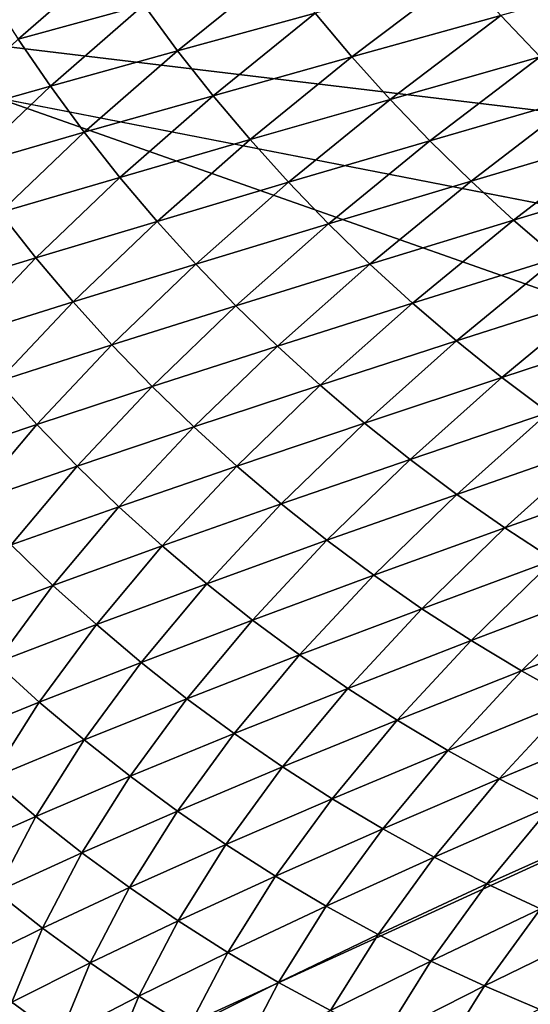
# Model space of a CAD drawing. Extents: x -54 to 446, y -6 to 1400.
# Tile 27 of 254: x -15.703 to -15.498, y 1330.71 to 1331.108. Entities that reach past the tile are written whole.
import ezdxf

# ---------------------------------------------------------------- set-up
doc = ezdxf.new("R2010")
doc.units = 0
doc.header["$LTSCALE"] = 52.148148
for name, color, linetype in [('1345', 7, 'CONTINUOUS'), ('1513', 7, 'CONTINUOUS'), ('1519', 7, 'CONTINUOUS'), ('973', 7, 'CONTINUOUS'), ('999', 7, 'CONTINUOUS')]:
    doc.layers.add(name, color=color, linetype=linetype)

msp = doc.modelspace()

# ---------------------------------------------------------------- linework, layer by layer
at = {"layer": '1345', "color": 7, "linetype": 'CONTINUOUS'}
for points in [[(-15.995, 1331.13135, -0.4), (-15.08628, 1330.95407, -0.4), (-15.08628, 1396.55017, -0.4), (-15.995, 1331.13135, -0.4)], [(-15.995, 1331.13135, -0.4), (-15.78947, 1330.6319, -0.4), (-15.08628, 1330.95407, -0.4), (-15.995, 1331.13135, -0.4)], [(-15.78947, 1330.6319, -0.4), (-15.29239, 1330.4243, -0.4), (-15.08628, 1330.95407, -0.4), (-15.78947, 1330.6319, -0.4)]]:
    msp.add_3dface(points, dxfattribs=at)
at = {"layer": '1513', "color": 7, "linetype": 'CONTINUOUS'}
for points in [[(-16, 1331.1777), (-14, 1330.47248), (-15.79687, 1330.68106), (-16, 1331.1777)], [(-14, 1330.47248), (-16, 1331.1777), (-15.00018, 1331.1777), (-14, 1330.47248)]]:
    msp.add_3dface(points, dxfattribs=at)
at = {"layer": '1519', "color": 7, "linetype": 'CONTINUOUS'}
for points in [[(-15.70407, 1331.09993, 2.40951), (-15.66635, 1331.13268, 2.64756), (-15.71648, 1331.11924, 2.4083), (-15.70407, 1331.09993, 2.40951)], [(-15.70407, 1331.09993, 2.40951), (-15.65337, 1331.11376, 2.64832), (-15.66635, 1331.13268, 2.64756), (-15.70407, 1331.09993, 2.40951)], [(-15.63973, 1331.09521, 2.64875), (-15.59853, 1331.1285, 2.88661), (-15.65337, 1331.11376, 2.64832), (-15.63973, 1331.09521, 2.64875)], [(-15.63973, 1331.09521, 2.64875), (-15.58429, 1331.1104, 2.88644), (-15.59853, 1331.1285, 2.88661), (-15.63973, 1331.09521, 2.64875)], [(-15.56944, 1331.09275, 2.88593), (-15.52478, 1331.12657, 3.12344), (-15.58429, 1331.1104, 2.88644), (-15.56944, 1331.09275, 2.88593)], [(-15.56944, 1331.09275, 2.88593), (-15.50942, 1331.10945, 3.12231), (-15.52478, 1331.12657, 3.12344), (-15.56944, 1331.09275, 2.88593)], [(-15.49348, 1331.09279, 3.12085), (-15.44538, 1331.12713, 3.35786), (-15.50942, 1331.10945, 3.12231), (-15.49348, 1331.09279, 3.12085)], [(-15.69103, 1331.08095, 2.41046), (-15.65337, 1331.11376, 2.64832), (-15.70407, 1331.09993, 2.40951), (-15.69103, 1331.08095, 2.41046)], [(-15.69103, 1331.08095, 2.41046), (-15.63973, 1331.09521, 2.64875), (-15.65337, 1331.11376, 2.64832), (-15.69103, 1331.08095, 2.41046)], [(-15.62542, 1331.07705, 2.64884), (-15.58429, 1331.1104, 2.88644), (-15.63973, 1331.09521, 2.64875), (-15.62542, 1331.07705, 2.64884)], [(-15.62542, 1331.07705, 2.64884), (-15.56944, 1331.09275, 2.88593), (-15.58429, 1331.1104, 2.88644), (-15.62542, 1331.07705, 2.64884)], [(-15.554, 1331.07558, 2.88511), (-15.50942, 1331.10945, 3.12231), (-15.56944, 1331.09275, 2.88593), (-15.554, 1331.07558, 2.88511)], [(-15.554, 1331.07558, 2.88511), (-15.49348, 1331.09279, 3.12085), (-15.50942, 1331.10945, 3.12231), (-15.554, 1331.07558, 2.88511)], [(-15.7382, 1331.06759, 2.1717), (-15.69103, 1331.08095, 2.41046), (-15.70407, 1331.09993, 2.40951), (-15.7382, 1331.06759, 2.1717)], [(-15.67733, 1331.06234, 2.41111), (-15.63973, 1331.09521, 2.64875), (-15.69103, 1331.08095, 2.41046), (-15.67733, 1331.06234, 2.41111)], [(-15.67733, 1331.06234, 2.41111), (-15.62542, 1331.07705, 2.64884), (-15.63973, 1331.09521, 2.64875), (-15.67733, 1331.06234, 2.41111)], [(-15.6105, 1331.05935, 2.64861), (-15.56944, 1331.09275, 2.88593), (-15.62542, 1331.07705, 2.64884), (-15.6105, 1331.05935, 2.64861)], [(-15.6105, 1331.05935, 2.64861), (-15.554, 1331.07558, 2.88511), (-15.56944, 1331.09275, 2.88593), (-15.6105, 1331.05935, 2.64861)], [(-15.53798, 1331.05887, 2.88399), (-15.49348, 1331.09279, 3.12085), (-15.554, 1331.07558, 2.88511), (-15.53798, 1331.05887, 2.88399)], [(-15.53798, 1331.05887, 2.88399), (-15.47696, 1331.07658, 3.11906), (-15.49348, 1331.09279, 3.12085), (-15.53798, 1331.05887, 2.88399)], [(-15.7251, 1331.04856, 2.17284), (-15.69103, 1331.08095, 2.41046), (-15.7382, 1331.06759, 2.1717), (-15.7251, 1331.04856, 2.17284)], [(-15.7251, 1331.04856, 2.17284), (-15.67733, 1331.06234, 2.41111), (-15.69103, 1331.08095, 2.41046), (-15.7251, 1331.04856, 2.17284)], [(-15.66296, 1331.04413, 2.41145), (-15.62542, 1331.07705, 2.64884), (-15.67733, 1331.06234, 2.41111), (-15.66296, 1331.04413, 2.41145)], [(-15.66296, 1331.04413, 2.41145), (-15.6105, 1331.05935, 2.64861), (-15.62542, 1331.07705, 2.64884), (-15.66296, 1331.04413, 2.41145)], [(-15.52139, 1331.04263, 2.88256), (-15.47696, 1331.07658, 3.11906), (-15.53798, 1331.05887, 2.88399), (-15.52139, 1331.04263, 2.88256)], [(-15.52139, 1331.04263, 2.88256), (-15.45989, 1331.06084, 3.11697), (-15.47696, 1331.07658, 3.11906), (-15.52139, 1331.04263, 2.88256)], [(-15.59499, 1331.04213, 2.64811), (-15.554, 1331.07558, 2.88511), (-15.6105, 1331.05935, 2.64861), (-15.59499, 1331.04213, 2.64811)], [(-15.59499, 1331.04213, 2.64811), (-15.53798, 1331.05887, 2.88399), (-15.554, 1331.07558, 2.88511), (-15.59499, 1331.04213, 2.64811)], [(-15.71134, 1331.02989, 2.17372), (-15.67733, 1331.06234, 2.41111), (-15.7251, 1331.04856, 2.17284), (-15.71134, 1331.02989, 2.17372)], [(-15.71134, 1331.02989, 2.17372), (-15.66296, 1331.04413, 2.41145), (-15.67733, 1331.06234, 2.41111), (-15.71134, 1331.02989, 2.17372)], [(-15.50423, 1331.02687, 2.88086), (-15.45989, 1331.06084, 3.11697), (-15.52139, 1331.04263, 2.88256), (-15.50423, 1331.02687, 2.88086)], [(-15.50423, 1331.02687, 2.88086), (-15.44228, 1331.04561, 3.11459), (-15.45989, 1331.06084, 3.11697), (-15.50423, 1331.02687, 2.88086)], [(-15.64798, 1331.02638, 2.41152), (-15.6105, 1331.05935, 2.64861), (-15.66296, 1331.04413, 2.41145), (-15.64798, 1331.02638, 2.41152)], [(-15.64798, 1331.02638, 2.41152), (-15.59499, 1331.04213, 2.64811), (-15.6105, 1331.05935, 2.64861), (-15.64798, 1331.02638, 2.41152)], [(-15.5789, 1331.02539, 2.64732), (-15.53798, 1331.05887, 2.88399), (-15.59499, 1331.04213, 2.64811), (-15.5789, 1331.02539, 2.64732)], [(-15.5789, 1331.02539, 2.64732), (-15.52139, 1331.04263, 2.88256), (-15.53798, 1331.05887, 2.88399), (-15.5789, 1331.02539, 2.64732)], [(-15.48654, 1331.01163, 2.87888), (-15.44228, 1331.04561, 3.11459), (-15.50423, 1331.02687, 2.88086), (-15.48654, 1331.01163, 2.87888)], [(-15.69691, 1331.01164, 2.17431), (-15.66296, 1331.04413, 2.41145), (-15.71134, 1331.02989, 2.17372), (-15.69691, 1331.01164, 2.17431)], [(-15.69691, 1331.01164, 2.17431), (-15.64798, 1331.02638, 2.41152), (-15.66296, 1331.04413, 2.41145), (-15.69691, 1331.01164, 2.17431)], [(-15.6324, 1331.00912, 2.41132), (-15.59499, 1331.04213, 2.64811), (-15.64798, 1331.02638, 2.41152), (-15.6324, 1331.00912, 2.41132)], [(-15.6324, 1331.00912, 2.41132), (-15.5789, 1331.02539, 2.64732), (-15.59499, 1331.04213, 2.64811), (-15.6324, 1331.00912, 2.41132)], [(-15.56223, 1331.00911, 2.64626), (-15.52139, 1331.04263, 2.88256), (-15.5789, 1331.02539, 2.64732), (-15.56223, 1331.00911, 2.64626)], [(-15.56223, 1331.00911, 2.64626), (-15.50423, 1331.02687, 2.88086), (-15.52139, 1331.04263, 2.88256), (-15.56223, 1331.00911, 2.64626)], [(-15.74178, 1330.99787, 1.93658), (-15.69691, 1331.01164, 2.17431), (-15.71134, 1331.02989, 2.17372), (-15.74178, 1330.99787, 1.93658)], [(-15.68187, 1330.99385, 2.17465), (-15.64798, 1331.02638, 2.41152), (-15.69691, 1331.01164, 2.17431), (-15.68187, 1330.99385, 2.17465)], [(-15.68187, 1330.99385, 2.17465), (-15.6324, 1331.00912, 2.41132), (-15.64798, 1331.02638, 2.41152), (-15.68187, 1330.99385, 2.17465)], [(-15.61624, 1330.99234, 2.41086), (-15.5789, 1331.02539, 2.64732), (-15.6324, 1331.00912, 2.41132), (-15.61624, 1330.99234, 2.41086)], [(-15.61624, 1330.99234, 2.41086), (-15.56223, 1331.00911, 2.64626), (-15.5789, 1331.02539, 2.64732), (-15.61624, 1330.99234, 2.41086)], [(-15.545, 1330.99334, 2.64493), (-15.50423, 1331.02687, 2.88086), (-15.56223, 1331.00911, 2.64626), (-15.545, 1330.99334, 2.64493)], [(-15.545, 1330.99334, 2.64493), (-15.48654, 1331.01163, 2.87888), (-15.50423, 1331.02687, 2.88086), (-15.545, 1330.99334, 2.64493)], [(-15.7273, 1330.97957, 1.93742), (-15.69691, 1331.01164, 2.17431), (-15.74178, 1330.99787, 1.93658), (-15.7273, 1330.97957, 1.93742)], [(-15.7273, 1330.97957, 1.93742), (-15.68187, 1330.99385, 2.17465), (-15.69691, 1331.01164, 2.17431), (-15.7273, 1330.97957, 1.93742)], [(-15.66623, 1330.97654, 2.17475), (-15.6324, 1331.00912, 2.41132), (-15.68187, 1330.99385, 2.17465), (-15.66623, 1330.97654, 2.17475)], [(-15.66623, 1330.97654, 2.17475), (-15.61624, 1330.99234, 2.41086), (-15.6324, 1331.00912, 2.41132), (-15.66623, 1330.97654, 2.17475)], [(-15.5995, 1330.97604, 2.41016), (-15.56223, 1331.00911, 2.64626), (-15.61624, 1330.99234, 2.41086), (-15.5995, 1330.97604, 2.41016)], [(-15.5995, 1330.97604, 2.41016), (-15.545, 1330.99334, 2.64493), (-15.56223, 1331.00911, 2.64626), (-15.5995, 1330.97604, 2.41016)], [(-15.52723, 1330.97809, 2.64335), (-15.48654, 1331.01163, 2.87888), (-15.545, 1330.99334, 2.64493), (-15.52723, 1330.97809, 2.64335)], [(-15.52723, 1330.97809, 2.64335), (-15.46834, 1330.99693, 2.87665), (-15.48654, 1331.01163, 2.87888), (-15.52723, 1330.97809, 2.64335)], [(-15.50895, 1330.96339, 2.64153), (-15.46834, 1330.99693, 2.87665), (-15.52723, 1330.97809, 2.64335), (-15.50895, 1330.96339, 2.64153)], [(-15.50895, 1330.96339, 2.64153), (-15.44964, 1330.9828, 2.87417), (-15.46834, 1330.99693, 2.87665), (-15.50895, 1330.96339, 2.64153)], [(-15.7122, 1330.96174, 1.93803), (-15.68187, 1330.99385, 2.17465), (-15.7273, 1330.97957, 1.93742), (-15.7122, 1330.96174, 1.93803)], [(-15.7122, 1330.96174, 1.93803), (-15.66623, 1330.97654, 2.17475), (-15.68187, 1330.99385, 2.17465), (-15.7122, 1330.96174, 1.93803)], [(-15.5822, 1330.96024, 2.4092), (-15.545, 1330.99334, 2.64493), (-15.5995, 1330.97604, 2.41016), (-15.5822, 1330.96024, 2.4092)], [(-15.5822, 1330.96024, 2.4092), (-15.52723, 1330.97809, 2.64335), (-15.545, 1330.99334, 2.64493), (-15.5822, 1330.96024, 2.4092)], [(-15.65001, 1330.95972, 2.17463), (-15.61624, 1330.99234, 2.41086), (-15.66623, 1330.97654, 2.17475), (-15.65001, 1330.95972, 2.17463)], [(-15.65001, 1330.95972, 2.17463), (-15.5995, 1330.97604, 2.41016), (-15.61624, 1330.99234, 2.41086), (-15.65001, 1330.95972, 2.17463)], [(-15.49017, 1330.94927, 2.63949), (-15.44964, 1330.9828, 2.87417), (-15.50895, 1330.96339, 2.64153), (-15.49017, 1330.94927, 2.63949)], [(-15.56436, 1330.94499, 2.40802), (-15.52723, 1330.97809, 2.64335), (-15.5822, 1330.96024, 2.4092), (-15.56436, 1330.94499, 2.40802)], [(-15.56436, 1330.94499, 2.40802), (-15.50895, 1330.96339, 2.64153), (-15.52723, 1330.97809, 2.64335), (-15.56436, 1330.94499, 2.40802)], [(-15.6965, 1330.9444, 1.93843), (-15.66623, 1330.97654, 2.17475), (-15.7122, 1330.96174, 1.93803), (-15.6965, 1330.9444, 1.93843)], [(-15.6965, 1330.9444, 1.93843), (-15.65001, 1330.95972, 2.17463), (-15.66623, 1330.97654, 2.17475), (-15.6965, 1330.9444, 1.93843)], [(-15.6332, 1330.9434, 2.17427), (-15.5995, 1330.97604, 2.41016), (-15.65001, 1330.95972, 2.17463), (-15.6332, 1330.9434, 2.17427)], [(-15.6332, 1330.9434, 2.17427), (-15.5822, 1330.96024, 2.4092), (-15.5995, 1330.97604, 2.41016), (-15.6332, 1330.9434, 2.17427)], [(-15.73896, 1330.93007, 1.70168), (-15.6965, 1330.9444, 1.93843), (-15.7122, 1330.96174, 1.93803), (-15.73896, 1330.93007, 1.70168)], [(-15.546, 1330.93029, 2.40661), (-15.50895, 1330.96339, 2.64153), (-15.56436, 1330.94499, 2.40802), (-15.546, 1330.93029, 2.40661)], [(-15.546, 1330.93029, 2.40661), (-15.49017, 1330.94927, 2.63949), (-15.50895, 1330.96339, 2.64153), (-15.546, 1330.93029, 2.40661)], [(-15.68022, 1330.92755, 1.93862), (-15.65001, 1330.95972, 2.17463), (-15.6965, 1330.9444, 1.93843), (-15.68022, 1330.92755, 1.93862)], [(-15.68022, 1330.92755, 1.93862), (-15.6332, 1330.9434, 2.17427), (-15.65001, 1330.95972, 2.17463), (-15.68022, 1330.92755, 1.93862)], [(-15.61584, 1330.9276, 2.17368), (-15.5822, 1330.96024, 2.4092), (-15.6332, 1330.9434, 2.17427), (-15.61584, 1330.9276, 2.17368)], [(-15.61584, 1330.9276, 2.17368), (-15.56436, 1330.94499, 2.40802), (-15.5822, 1330.96024, 2.4092), (-15.61584, 1330.9276, 2.17368)], [(-15.52715, 1330.91618, 2.40498), (-15.49017, 1330.94927, 2.63949), (-15.546, 1330.93029, 2.40661), (-15.52715, 1330.91618, 2.40498)], [(-15.52715, 1330.91618, 2.40498), (-15.47092, 1330.93574, 2.63722), (-15.49017, 1330.94927, 2.63949), (-15.52715, 1330.91618, 2.40498)], [(-15.59793, 1330.91234, 2.17288), (-15.56436, 1330.94499, 2.40802), (-15.61584, 1330.9276, 2.17368), (-15.59793, 1330.91234, 2.17288)], [(-15.59793, 1330.91234, 2.17288), (-15.546, 1330.93029, 2.40661), (-15.56436, 1330.94499, 2.40802), (-15.59793, 1330.91234, 2.17288)], [(-15.72321, 1330.91269, 1.70236), (-15.6965, 1330.9444, 1.93843), (-15.73896, 1330.93007, 1.70168), (-15.72321, 1330.91269, 1.70236)], [(-15.72321, 1330.91269, 1.70236), (-15.68022, 1330.92755, 1.93862), (-15.6965, 1330.9444, 1.93843), (-15.72321, 1330.91269, 1.70236)], [(-15.66335, 1330.91121, 1.9386), (-15.6332, 1330.9434, 2.17427), (-15.68022, 1330.92755, 1.93862), (-15.66335, 1330.91121, 1.9386)], [(-15.66335, 1330.91121, 1.9386), (-15.61584, 1330.9276, 2.17368), (-15.6332, 1330.9434, 2.17427), (-15.66335, 1330.91121, 1.9386)], [(-15.50783, 1330.90267, 2.40316), (-15.47092, 1330.93574, 2.63722), (-15.52715, 1330.91618, 2.40498), (-15.50783, 1330.90267, 2.40316)], [(-15.50783, 1330.90267, 2.40316), (-15.45122, 1330.92284, 2.63475), (-15.47092, 1330.93574, 2.63722), (-15.50783, 1330.90267, 2.40316)], [(-15.57951, 1330.89764, 2.17187), (-15.546, 1330.93029, 2.40661), (-15.59793, 1330.91234, 2.17288), (-15.57951, 1330.89764, 2.17187)], [(-15.57951, 1330.89764, 2.17187), (-15.52715, 1330.91618, 2.40498), (-15.546, 1330.93029, 2.40661), (-15.57951, 1330.89764, 2.17187)], [(-15.70688, 1330.89582, 1.70286), (-15.68022, 1330.92755, 1.93862), (-15.72321, 1330.91269, 1.70236), (-15.70688, 1330.89582, 1.70286)], [(-15.70688, 1330.89582, 1.70286), (-15.66335, 1330.91121, 1.9386), (-15.68022, 1330.92755, 1.93862), (-15.70688, 1330.89582, 1.70286)], [(-15.64593, 1330.89539, 1.93837), (-15.61584, 1330.9276, 2.17368), (-15.66335, 1330.91121, 1.9386), (-15.64593, 1330.89539, 1.93837)], [(-15.64593, 1330.89539, 1.93837), (-15.59793, 1330.91234, 2.17288), (-15.61584, 1330.9276, 2.17368), (-15.64593, 1330.89539, 1.93837)], [(-15.48805, 1330.88979, 2.40113), (-15.45122, 1330.92284, 2.63475), (-15.50783, 1330.90267, 2.40316), (-15.48805, 1330.88979, 2.40113)], [(-15.56059, 1330.88354, 2.17066), (-15.52715, 1330.91618, 2.40498), (-15.57951, 1330.89764, 2.17187), (-15.56059, 1330.88354, 2.17066)], [(-15.56059, 1330.88354, 2.17066), (-15.50783, 1330.90267, 2.40316), (-15.52715, 1330.91618, 2.40498), (-15.56059, 1330.88354, 2.17066)], [(-15.68996, 1330.87946, 1.70316), (-15.66335, 1330.91121, 1.9386), (-15.70688, 1330.89582, 1.70286), (-15.68996, 1330.87946, 1.70316)], [(-15.68996, 1330.87946, 1.70316), (-15.64593, 1330.89539, 1.93837), (-15.66335, 1330.91121, 1.9386), (-15.68996, 1330.87946, 1.70316)], [(-15.62797, 1330.88013, 1.93794), (-15.59793, 1330.91234, 2.17288), (-15.64593, 1330.89539, 1.93837), (-15.62797, 1330.88013, 1.93794)], [(-15.62797, 1330.88013, 1.93794), (-15.57951, 1330.89764, 2.17187), (-15.59793, 1330.91234, 2.17288), (-15.62797, 1330.88013, 1.93794)], [(-15.5412, 1330.87005, 2.16926), (-15.50783, 1330.90267, 2.40316), (-15.56059, 1330.88354, 2.17066), (-15.5412, 1330.87005, 2.16926)], [(-15.5412, 1330.87005, 2.16926), (-15.48805, 1330.88979, 2.40113), (-15.50783, 1330.90267, 2.40316), (-15.5412, 1330.87005, 2.16926)], [(-15.60948, 1330.86544, 1.93732), (-15.57951, 1330.89764, 2.17187), (-15.62797, 1330.88013, 1.93794), (-15.60948, 1330.86544, 1.93732)], [(-15.60948, 1330.86544, 1.93732), (-15.56059, 1330.88354, 2.17066), (-15.57951, 1330.89764, 2.17187), (-15.60948, 1330.86544, 1.93732)], [(-15.72999, 1330.86453, 1.46735), (-15.68996, 1330.87946, 1.70316), (-15.70688, 1330.89582, 1.70286), (-15.72999, 1330.86453, 1.46735)], [(-15.67248, 1330.86364, 1.70327), (-15.64593, 1330.89539, 1.93837), (-15.68996, 1330.87946, 1.70316), (-15.67248, 1330.86364, 1.70327)], [(-15.67248, 1330.86364, 1.70327), (-15.62797, 1330.88013, 1.93794), (-15.64593, 1330.89539, 1.93837), (-15.67248, 1330.86364, 1.70327)], [(-15.52136, 1330.85719, 2.16767), (-15.48805, 1330.88979, 2.40113), (-15.5412, 1330.87005, 2.16926), (-15.52136, 1330.85719, 2.16767)], [(-15.52136, 1330.85719, 2.16767), (-15.46784, 1330.87755, 2.39892), (-15.48805, 1330.88979, 2.40113), (-15.52136, 1330.85719, 2.16767)], [(-15.59051, 1330.85136, 1.93652), (-15.56059, 1330.88354, 2.17066), (-15.60948, 1330.86544, 1.93732), (-15.59051, 1330.85136, 1.93652)], [(-15.59051, 1330.85136, 1.93652), (-15.5412, 1330.87005, 2.16926), (-15.56059, 1330.88354, 2.17066), (-15.59051, 1330.85136, 1.93652)], [(-15.71303, 1330.84816, 1.46796), (-15.68996, 1330.87946, 1.70316), (-15.72999, 1330.86453, 1.46735), (-15.71303, 1330.84816, 1.46796)], [(-15.71303, 1330.84816, 1.46796), (-15.67248, 1330.86364, 1.70327), (-15.68996, 1330.87946, 1.70316), (-15.71303, 1330.84816, 1.46796)], [(-15.65447, 1330.84838, 1.7032), (-15.62797, 1330.88013, 1.93794), (-15.67248, 1330.86364, 1.70327), (-15.65447, 1330.84838, 1.7032)], [(-15.65447, 1330.84838, 1.7032), (-15.60948, 1330.86544, 1.93732), (-15.62797, 1330.88013, 1.93794), (-15.65447, 1330.84838, 1.7032)], [(-15.50108, 1330.84498, 2.16591), (-15.46784, 1330.87755, 2.39892), (-15.52136, 1330.85719, 2.16767), (-15.50108, 1330.84498, 2.16591)], [(-15.50108, 1330.84498, 2.16591), (-15.44722, 1330.86596, 2.39653), (-15.46784, 1330.87755, 2.39892), (-15.50108, 1330.84498, 2.16591)], [(-15.57105, 1330.83788, 1.93553), (-15.5412, 1330.87005, 2.16926), (-15.59051, 1330.85136, 1.93652), (-15.57105, 1330.83788, 1.93553)], [(-15.57105, 1330.83788, 1.93553), (-15.52136, 1330.85719, 2.16767), (-15.5412, 1330.87005, 2.16926), (-15.57105, 1330.83788, 1.93553)], [(-15.63593, 1330.8337, 1.70296), (-15.60948, 1330.86544, 1.93732), (-15.65447, 1330.84838, 1.7032), (-15.63593, 1330.8337, 1.70296)], [(-15.63593, 1330.8337, 1.70296), (-15.59051, 1330.85136, 1.93652), (-15.60948, 1330.86544, 1.93732), (-15.63593, 1330.8337, 1.70296)], [(-15.48038, 1330.83343, 2.16398), (-15.44722, 1330.86596, 2.39653), (-15.50108, 1330.84498, 2.16591), (-15.48038, 1330.83343, 2.16398)], [(-15.6955, 1330.83233, 1.4684), (-15.67248, 1330.86364, 1.70327), (-15.71303, 1330.84816, 1.46796), (-15.6955, 1330.83233, 1.4684)], [(-15.6955, 1330.83233, 1.4684), (-15.65447, 1330.84838, 1.7032), (-15.67248, 1330.86364, 1.70327), (-15.6955, 1330.83233, 1.4684)], [(-15.55115, 1330.82505, 1.93437), (-15.52136, 1330.85719, 2.16767), (-15.57105, 1330.83788, 1.93553), (-15.55115, 1330.82505, 1.93437)], [(-15.55115, 1330.82505, 1.93437), (-15.50108, 1330.84498, 2.16591), (-15.52136, 1330.85719, 2.16767), (-15.55115, 1330.82505, 1.93437)], [(-15.6169, 1330.81962, 1.70255), (-15.59051, 1330.85136, 1.93652), (-15.63593, 1330.8337, 1.70296), (-15.6169, 1330.81962, 1.70255)], [(-15.6169, 1330.81962, 1.70255), (-15.57105, 1330.83788, 1.93553), (-15.59051, 1330.85136, 1.93652), (-15.6169, 1330.81962, 1.70255)], [(-15.73257, 1330.8173, 1.23301), (-15.6955, 1330.83233, 1.4684), (-15.71303, 1330.84816, 1.46796), (-15.73257, 1330.8173, 1.23301)], [(-15.67744, 1330.81707, 1.46868), (-15.65447, 1330.84838, 1.7032), (-15.6955, 1330.83233, 1.4684), (-15.67744, 1330.81707, 1.46868)], [(-15.67744, 1330.81707, 1.46868), (-15.63593, 1330.8337, 1.70296), (-15.65447, 1330.84838, 1.7032), (-15.67744, 1330.81707, 1.46868)], [(-15.5308, 1330.81287, 1.93304), (-15.50108, 1330.84498, 2.16591), (-15.55115, 1330.82505, 1.93437), (-15.5308, 1330.81287, 1.93304)], [(-15.5308, 1330.81287, 1.93304), (-15.48038, 1330.83343, 2.16398), (-15.50108, 1330.84498, 2.16591), (-15.5308, 1330.81287, 1.93304)], [(-15.59739, 1330.80617, 1.70196), (-15.57105, 1330.83788, 1.93553), (-15.6169, 1330.81962, 1.70255), (-15.59739, 1330.80617, 1.70196)], [(-15.59739, 1330.80617, 1.70196), (-15.55115, 1330.82505, 1.93437), (-15.57105, 1330.83788, 1.93553), (-15.59739, 1330.80617, 1.70196)], [(-15.65886, 1330.8024, 1.4688), (-15.63593, 1330.8337, 1.70296), (-15.67744, 1330.81707, 1.46868), (-15.65886, 1330.8024, 1.4688)], [(-15.65886, 1330.8024, 1.4688), (-15.6169, 1330.81962, 1.70255), (-15.63593, 1330.8337, 1.70296), (-15.65886, 1330.8024, 1.4688)], [(-15.715, 1330.80147, 1.23376), (-15.6955, 1330.83233, 1.4684), (-15.73257, 1330.8173, 1.23301), (-15.715, 1330.80147, 1.23376)], [(-15.715, 1330.80147, 1.23376), (-15.67744, 1330.81707, 1.46868), (-15.6955, 1330.83233, 1.4684), (-15.715, 1330.80147, 1.23376)], [(-15.51004, 1330.80136, 1.93156), (-15.48038, 1330.83343, 2.16398), (-15.5308, 1330.81287, 1.93304), (-15.51004, 1330.80136, 1.93156)], [(-15.51004, 1330.80136, 1.93156), (-15.45929, 1330.82257, 2.16189), (-15.48038, 1330.83343, 2.16398), (-15.51004, 1330.80136, 1.93156)], [(-15.57743, 1330.79336, 1.70122), (-15.55115, 1330.82505, 1.93437), (-15.59739, 1330.80617, 1.70196), (-15.57743, 1330.79336, 1.70122)], [(-15.57743, 1330.79336, 1.70122), (-15.5308, 1330.81287, 1.93304), (-15.55115, 1330.82505, 1.93437), (-15.57743, 1330.79336, 1.70122)], [(-15.48889, 1330.79053, 1.92992), (-15.45929, 1330.82257, 2.16189), (-15.51004, 1330.80136, 1.93156), (-15.48889, 1330.79053, 1.92992)], [(-15.63978, 1330.78833, 1.46875), (-15.6169, 1330.81962, 1.70255), (-15.65886, 1330.8024, 1.4688), (-15.63978, 1330.78833, 1.46875)], [(-15.63978, 1330.78833, 1.46875), (-15.59739, 1330.80617, 1.70196), (-15.6169, 1330.81962, 1.70255), (-15.63978, 1330.78833, 1.46875)], [(-15.6969, 1330.78621, 1.23437), (-15.67744, 1330.81707, 1.46868), (-15.715, 1330.80147, 1.23376), (-15.6969, 1330.78621, 1.23437)], [(-15.6969, 1330.78621, 1.23437), (-15.65886, 1330.8024, 1.4688), (-15.67744, 1330.81707, 1.46868), (-15.6969, 1330.78621, 1.23437)], [(-15.55703, 1330.7812, 1.70031), (-15.5308, 1330.81287, 1.93304), (-15.57743, 1330.79336, 1.70122), (-15.55703, 1330.7812, 1.70031)], [(-15.55703, 1330.7812, 1.70031), (-15.51004, 1330.80136, 1.93156), (-15.5308, 1330.81287, 1.93304), (-15.55703, 1330.7812, 1.70031)], [(-15.62022, 1330.7749, 1.46856), (-15.59739, 1330.80617, 1.70196), (-15.63978, 1330.78833, 1.46875), (-15.62022, 1330.7749, 1.46856)], [(-15.62022, 1330.7749, 1.46856), (-15.57743, 1330.79336, 1.70122), (-15.59739, 1330.80617, 1.70196), (-15.62022, 1330.7749, 1.46856)], [(-15.67827, 1330.77155, 1.23482), (-15.65886, 1330.8024, 1.4688), (-15.6969, 1330.78621, 1.23437), (-15.67827, 1330.77155, 1.23482)], [(-15.67827, 1330.77155, 1.23482), (-15.63978, 1330.78833, 1.46875), (-15.65886, 1330.8024, 1.4688), (-15.67827, 1330.77155, 1.23482)], [(-15.73098, 1330.77105, 0.99936), (-15.6969, 1330.78621, 1.23437), (-15.715, 1330.80147, 1.23376), (-15.73098, 1330.77105, 0.99936)], [(-15.53621, 1330.76973, 1.69926), (-15.51004, 1330.80136, 1.93156), (-15.55703, 1330.7812, 1.70031), (-15.53621, 1330.76973, 1.69926)], [(-15.53621, 1330.76973, 1.69926), (-15.48889, 1330.79053, 1.92992), (-15.51004, 1330.80136, 1.93156), (-15.53621, 1330.76973, 1.69926)], [(-15.60021, 1330.76212, 1.46821), (-15.57743, 1330.79336, 1.70122), (-15.62022, 1330.7749, 1.46856), (-15.60021, 1330.76212, 1.46821)], [(-15.60021, 1330.76212, 1.46821), (-15.55703, 1330.7812, 1.70031), (-15.57743, 1330.79336, 1.70122), (-15.60021, 1330.76212, 1.46821)], [(-15.51499, 1330.75894, 1.69805), (-15.48889, 1330.79053, 1.92992), (-15.53621, 1330.76973, 1.69926), (-15.51499, 1330.75894, 1.69805)], [(-15.51499, 1330.75894, 1.69805), (-15.46734, 1330.78041, 1.92813), (-15.48889, 1330.79053, 1.92992), (-15.51499, 1330.75894, 1.69805)], [(-15.71284, 1330.7558, 1.00027), (-15.6969, 1330.78621, 1.23437), (-15.73098, 1330.77105, 0.99936), (-15.71284, 1330.7558, 1.00027)], [(-15.71284, 1330.7558, 1.00027), (-15.67827, 1330.77155, 1.23482), (-15.6969, 1330.78621, 1.23437), (-15.71284, 1330.7558, 1.00027)], [(-15.65915, 1330.7575, 1.23514), (-15.63978, 1330.78833, 1.46875), (-15.67827, 1330.77155, 1.23482), (-15.65915, 1330.7575, 1.23514)], [(-15.65915, 1330.7575, 1.23514), (-15.62022, 1330.7749, 1.46856), (-15.63978, 1330.78833, 1.46875), (-15.65915, 1330.7575, 1.23514)], [(-15.57975, 1330.74999, 1.46771), (-15.55703, 1330.7812, 1.70031), (-15.60021, 1330.76212, 1.46821), (-15.57975, 1330.74999, 1.46771)], [(-15.57975, 1330.74999, 1.46771), (-15.53621, 1330.76973, 1.69926), (-15.55703, 1330.7812, 1.70031), (-15.57975, 1330.74999, 1.46771)], [(-15.49339, 1330.74887, 1.69671), (-15.46734, 1330.78041, 1.92813), (-15.51499, 1330.75894, 1.69805), (-15.49339, 1330.74887, 1.69671)], [(-15.63955, 1330.74409, 1.23531), (-15.62022, 1330.7749, 1.46856), (-15.65915, 1330.7575, 1.23514), (-15.63955, 1330.74409, 1.23531)], [(-15.63955, 1330.74409, 1.23531), (-15.60021, 1330.76212, 1.46821), (-15.62022, 1330.7749, 1.46856), (-15.63955, 1330.74409, 1.23531)], [(-15.69418, 1330.74115, 1.00105), (-15.67827, 1330.77155, 1.23482), (-15.71284, 1330.7558, 1.00027), (-15.69418, 1330.74115, 1.00105)], [(-15.69418, 1330.74115, 1.00105), (-15.65915, 1330.7575, 1.23514), (-15.67827, 1330.77155, 1.23482), (-15.69418, 1330.74115, 1.00105)], [(-15.55888, 1330.73855, 1.46707), (-15.53621, 1330.76973, 1.69926), (-15.57975, 1330.74999, 1.46771), (-15.55888, 1330.73855, 1.46707)], [(-15.55888, 1330.73855, 1.46707), (-15.51499, 1330.75894, 1.69805), (-15.53621, 1330.76973, 1.69926), (-15.55888, 1330.73855, 1.46707)], [(-15.61949, 1330.73133, 1.23534), (-15.60021, 1330.76212, 1.46821), (-15.63955, 1330.74409, 1.23531), (-15.61949, 1330.73133, 1.23534)], [(-15.61949, 1330.73133, 1.23534), (-15.57975, 1330.74999, 1.46771), (-15.60021, 1330.76212, 1.46821), (-15.61949, 1330.73133, 1.23534)], [(-15.53761, 1330.72781, 1.46629), (-15.51499, 1330.75894, 1.69805), (-15.55888, 1330.73855, 1.46707), (-15.53761, 1330.72781, 1.46629)], [(-15.53761, 1330.72781, 1.46629), (-15.49339, 1330.74887, 1.69671), (-15.51499, 1330.75894, 1.69805), (-15.53761, 1330.72781, 1.46629)], [(-15.72528, 1330.72583, 0.76639), (-15.69418, 1330.74115, 1.00105), (-15.71284, 1330.7558, 1.00027), (-15.72528, 1330.72583, 0.76639)], [(-15.67502, 1330.72712, 1.00169), (-15.65915, 1330.7575, 1.23514), (-15.69418, 1330.74115, 1.00105), (-15.67502, 1330.72712, 1.00169)], [(-15.67502, 1330.72712, 1.00169), (-15.63955, 1330.74409, 1.23531), (-15.65915, 1330.7575, 1.23514), (-15.67502, 1330.72712, 1.00169)], [(-15.599, 1330.71923, 1.23523), (-15.57975, 1330.74999, 1.46771), (-15.61949, 1330.73133, 1.23534), (-15.599, 1330.71923, 1.23523)], [(-15.599, 1330.71923, 1.23523), (-15.55888, 1330.73855, 1.46707), (-15.57975, 1330.74999, 1.46771), (-15.599, 1330.71923, 1.23523)], [(-15.51596, 1330.71777, 1.46537), (-15.49339, 1330.74887, 1.69671), (-15.53761, 1330.72781, 1.46629), (-15.51596, 1330.71777, 1.46537)], [(-15.51596, 1330.71777, 1.46537), (-15.47142, 1330.73951, 1.69522), (-15.49339, 1330.74887, 1.69671), (-15.51596, 1330.71777, 1.46537)], [(-15.65539, 1330.71372, 1.00221), (-15.63955, 1330.74409, 1.23531), (-15.67502, 1330.72712, 1.00169), (-15.65539, 1330.71372, 1.00221)], [(-15.65539, 1330.71372, 1.00221), (-15.61949, 1330.73133, 1.23534), (-15.63955, 1330.74409, 1.23531), (-15.65539, 1330.71372, 1.00221)], [(-15.70659, 1330.71119, 0.76747), (-15.69418, 1330.74115, 1.00105), (-15.72528, 1330.72583, 0.76639), (-15.70659, 1330.71119, 0.76747)], [(-15.70659, 1330.71119, 0.76747), (-15.67502, 1330.72712, 1.00169), (-15.69418, 1330.74115, 1.00105), (-15.70659, 1330.71119, 0.76747)], [(-15.57808, 1330.70782, 1.23498), (-15.55888, 1330.73855, 1.46707), (-15.599, 1330.71923, 1.23523), (-15.57808, 1330.70782, 1.23498)], [(-15.57808, 1330.70782, 1.23498), (-15.53761, 1330.72781, 1.46629), (-15.55888, 1330.73855, 1.46707), (-15.57808, 1330.70782, 1.23498)], [(-15.49394, 1330.70847, 1.46431), (-15.47142, 1330.73951, 1.69522), (-15.51596, 1330.71777, 1.46537), (-15.49394, 1330.70847, 1.46431)], [(-15.63529, 1330.70098, 1.0026), (-15.61949, 1330.73133, 1.23534), (-15.65539, 1330.71372, 1.00221), (-15.63529, 1330.70098, 1.0026)], [(-15.63529, 1330.70098, 1.0026), (-15.599, 1330.71923, 1.23523), (-15.61949, 1330.73133, 1.23534), (-15.63529, 1330.70098, 1.0026)], [(-15.6874, 1330.69717, 0.76842), (-15.67502, 1330.72712, 1.00169), (-15.70659, 1330.71119, 0.76747), (-15.6874, 1330.69717, 0.76842)], [(-15.6874, 1330.69717, 0.76842), (-15.65539, 1330.71372, 1.00221), (-15.67502, 1330.72712, 1.00169), (-15.6874, 1330.69717, 0.76842)], [(-15.55676, 1330.69712, 1.23461), (-15.53761, 1330.72781, 1.46629), (-15.57808, 1330.70782, 1.23498), (-15.55676, 1330.69712, 1.23461)], [(-15.55676, 1330.69712, 1.23461), (-15.51596, 1330.71777, 1.46537), (-15.53761, 1330.72781, 1.46629), (-15.55676, 1330.69712, 1.23461)], [(-15.61476, 1330.68892, 1.00286), (-15.599, 1330.71923, 1.23523), (-15.63529, 1330.70098, 1.0026), (-15.61476, 1330.68892, 1.00286)], [(-15.61476, 1330.68892, 1.00286), (-15.57808, 1330.70782, 1.23498), (-15.599, 1330.71923, 1.23523), (-15.61476, 1330.68892, 1.00286)], [(-15.53506, 1330.68712, 1.2341), (-15.51596, 1330.71777, 1.46537), (-15.55676, 1330.69712, 1.23461), (-15.53506, 1330.68712, 1.2341)], [(-15.53506, 1330.68712, 1.2341), (-15.49394, 1330.70847, 1.46431), (-15.51596, 1330.71777, 1.46537), (-15.53506, 1330.68712, 1.2341)], [(-15.71549, 1330.68167, 0.53409), (-15.6874, 1330.69717, 0.76842), (-15.70659, 1330.71119, 0.76747), (-15.71549, 1330.68167, 0.53409)], [(-15.66773, 1330.6838, 0.76926), (-15.65539, 1330.71372, 1.00221), (-15.6874, 1330.69717, 0.76842), (-15.66773, 1330.6838, 0.76926)], [(-15.66773, 1330.6838, 0.76926), (-15.63529, 1330.70098, 1.0026), (-15.65539, 1330.71372, 1.00221), (-15.66773, 1330.6838, 0.76926)]]:
    msp.add_3dface(points, dxfattribs=at)
at = {"layer": '973', "color": 7, "linetype": 'CONTINUOUS'}
msp.add_3dface([(-15.995, 1331.13135, -0.4), (-8.54071, 1330.23446, -13.52983), (-15.78947, 1330.6319, -0.4), (-15.995, 1331.13135, -0.4)], dxfattribs=at)
at = {"layer": '999', "color": 7, "linetype": 'CONTINUOUS'}
msp.add_3dface([(-8.54071, 1330.23446, -13.52983), (-15.995, 1331.13135, -0.4), (-9.64452, 1332.5, -12.76649), (-8.54071, 1330.23446, -13.52983)], dxfattribs=at)

doc.saveas('drawing.dxf')
